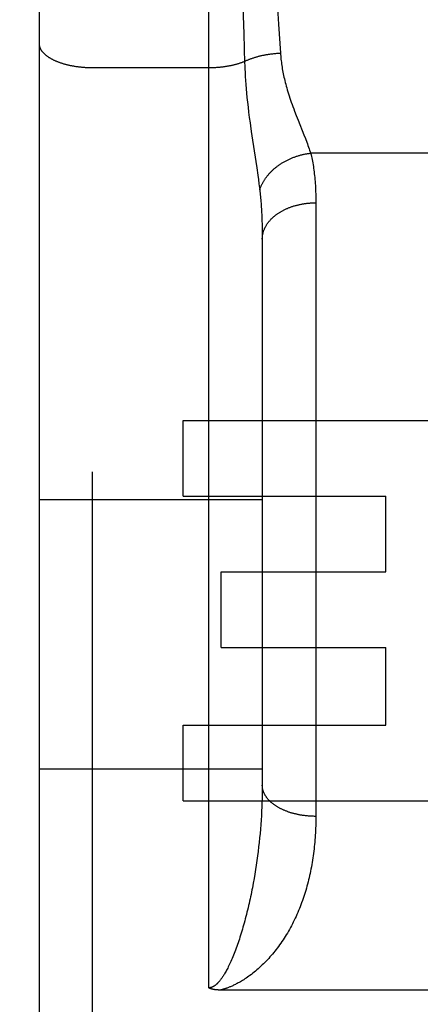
# Model space of a CAD drawing. Header units: inches. Extents: x 0 to 230, y 0 to 149.
# Tile 57 of 92: x 69.77 to 69.995, y 107.108 to 107.66. Entities that reach past the tile are written whole.
import ezdxf

# ---------------------------------------------------------------- set-up
doc = ezdxf.new("R2010")
doc.units = ezdxf.units.IN
doc.header["$LTSCALE"] = 12.635135
doc.header["$MEASUREMENT"] = 0
doc.linetypes.add('HIDDEN', pattern=[0.2, 0.1, -0.1])
doc.layers.get('0').update_dxf_attribs({"linetype": 'CONTINUOUS'})
for name, color, linetype in [('02___PRT_ALL_AXES', 7, 'CONTINUOUS'), ('DEFAULT_2', 8, 'HIDDEN'), ('DIMENSIONS', 7, 'CONTINUOUS')]:
    doc.layers.add(name, color=color, linetype=linetype)
doc.styles.get("Standard").update_dxf_attribs({"font": 'arial.ttf'})
doc.dimstyles.new('DIMSTYLE_1', dxfattribs={"dimtxt": 1.013514, "dimasz": 1.351351, "dimexe": 0.09, "dimexo": 0.07, "dimgap": 0.0375, "dimtad": 0, "dimtih": 1, "dimtoh": 1, "dimzin": 4, "dimdsep": 46, "dimtxsty": 'Standard', "dimblk": '_FILLED', "dimblk1": '_FILLED', "dimblk2": '_FILLED', "dimcen": 0.09, "dimazin": 1, "dimtfac": 1, "dimtofl": 0, "dimtmove": 0, "dimatfit": 3, "dimldrblk": '_FILLED', "dimfxl": 1, "dimtolj": 1, "dimtzin": 4, "dimarcsym": 0})

# ---------------------------------------------------------------- blocks, each defined once
blk = doc.blocks.new('_FILLED')
at = {"color": 0, "linetype": 'ByBlock'}
blk.add_solid([(0, 0), (-1, 0.2), (-1, -0.2)], dxfattribs=at)
blk = doc.blocks.new('*D16')
at = {"layer": 'DIMENSIONS', "color": 2, "linetype": 'Continuous'}
for p, q in [((55.60798, 108.0607), (55.60798, 110.93523)), ((55.60798, 110.93523), (56.79042, 110.93523)), ((54.39177, 106.9357), (57.82288, 106.9357)), ((55.60798, 106.9357), (55.60798, 104.23299))]:
    blk.add_line(p, q, dxfattribs=at)
at = {"layer": 'DIMENSIONS', "color": 2, "linetype": 'Continuous', "xscale": 1.3513513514, "yscale": 1.3513513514, "zscale": 1.3513513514}
for p, rotation in [((55.60798, 108.0607), 270), ((55.60798, 106.9357), 90)]:
    blk.add_blockref('_FILLED', p, dxfattribs=dict(at, rotation=rotation))
at = {"layer": 'DIMENSIONS', "color": 2, "linetype": 'Continuous', "insert": (57.29717, 111.44199), "char_height": 1.013514, "width": 2.7541947, "attachment_point": 1, "line_spacing_factor": 0.9}
blk.add_mtext('1.13', dxfattribs=at)

msp = doc.modelspace()

# ---------------------------------------------------------------- linework, layer by layer
at = {"layer": '02___PRT_ALL_AXES', "color": 8, "linetype": 'HIDDEN'}
for p, q in [((69.86178, 107.39298), (69.86178, 107.43542)), ((69.86178, 107.43542), (70.01791, 107.43542)), ((69.86178, 107.39298), (69.97529, 107.39298)), ((69.97529, 107.35054), (69.97529, 107.39298)), ((69.88308, 107.30811), (69.88308, 107.35054)), ((69.88308, 107.35054), (69.97529, 107.35054)), ((69.88308, 107.30811), (69.97529, 107.30811)), ((69.97529, 107.26464), (69.97529, 107.30811)), ((69.86178, 107.2222), (69.86178, 107.26464)), ((69.86178, 107.26464), (69.97529, 107.26464)), ((69.86178, 107.2222), (70.01791, 107.2222))]:
    msp.add_line(p, q, dxfattribs=at)
at = {"layer": 'DEFAULT_2', "color": 8, "linetype": 'HIDDEN'}
for p, q in [((69.81112, 106.1432), (69.81112, 107.9282)), ((69.87612, 107.1174), (69.87612, 107.9282)), ((69.78112, 107.8982), (69.78112, 106.1732)), ((69.89504, 107.67467), (69.89575, 107.65214)), ((69.91417, 107.67456), (69.91529, 107.65759)), ((69.91529, 107.65759), (69.91632, 107.64134)), ((69.81112, 107.63323), (69.87653, 107.63323)), ((69.89636, 107.63254), (69.89646, 107.6304)), ((69.89646, 107.6304), (69.89658, 107.6282)), ((69.89658, 107.6282), (69.89673, 107.62597)), ((69.89673, 107.62597), (69.89689, 107.62367)), ((69.89689, 107.62367), (69.89708, 107.62132)), ((69.89708, 107.62132), (69.8973, 107.61889)), ((69.8973, 107.61889), (69.89755, 107.61637)), ((69.89755, 107.61637), (69.89782, 107.61376)), ((69.89782, 107.61376), (69.89813, 107.61104)), ((69.89813, 107.61104), (69.89847, 107.60821)), ((69.89847, 107.60821), (69.89885, 107.60526)), ((69.89885, 107.60526), (69.89925, 107.60219)), ((69.92518, 107.60629), (69.92616, 107.60377)), ((69.92616, 107.60377), (69.92942, 107.59556)), ((69.89993, 107.5974), (69.90065, 107.59247)), ((69.92942, 107.59556), (69.93024, 107.59345)), ((69.90065, 107.59247), (69.90298, 107.57699)), ((70.00403, 107.58526), (69.93321, 107.58526)), ((69.90298, 107.57699), (69.90356, 107.57296)), ((69.90356, 107.57296), (69.90392, 107.57045)), ((69.90392, 107.57045), (69.90424, 107.56806)), ((69.93612, 107.5587), (69.93612, 107.21355)), ((69.90594, 107.54759), (69.90601, 107.54533)), ((69.90601, 107.54533), (69.90607, 107.54303)), ((69.90607, 107.54303), (69.9061, 107.54068)), ((69.9061, 107.54068), (69.90612, 107.53827)), ((69.90612, 107.53827), (69.90612, 107.23106)), ((69.78112, 107.3912), (69.90612, 107.3912)), ((72.19762, 107.31069), (45.59362, 107.31069)), ((69.78112, 107.2402), (69.90612, 107.2402)), ((69.90612, 107.23106), (69.90611, 107.22864)), ((69.90608, 107.22622), (69.90603, 107.22378)), ((69.90611, 107.22864), (69.90608, 107.22622)), ((69.90586, 107.21887), (69.90575, 107.21641)), ((69.90596, 107.22133), (69.90586, 107.21887)), ((69.90603, 107.22378), (69.90596, 107.22133)), ((69.90561, 107.21393), (69.90546, 107.21144)), ((69.90575, 107.21641), (69.90561, 107.21393)), ((69.90528, 107.20895), (69.90509, 107.20645)), ((69.90546, 107.21144), (69.90528, 107.20895)), ((69.90487, 107.20394), (69.90463, 107.20143)), ((69.90509, 107.20645), (69.90487, 107.20394)), ((69.90437, 107.19891), (69.90409, 107.19639)), ((69.90463, 107.20143), (69.90437, 107.19891)), ((69.90346, 107.19133), (69.90311, 107.18879)), ((69.90378, 107.19386), (69.90346, 107.19133)), ((69.90409, 107.19639), (69.90378, 107.19386)), ((69.90274, 107.18625), (69.90235, 107.18372)), ((69.90311, 107.18879), (69.90274, 107.18625)), ((69.90194, 107.18118), (69.90151, 107.17864)), ((69.90235, 107.18372), (69.90194, 107.18118)), ((70.05474, 107.1162), (69.88272, 107.11619))]:
    msp.add_line(p, q, dxfattribs=at)
for points in [[(69.89575, 107.65214), (69.89625, 107.6357), (69.89628, 107.63465), (69.89636, 107.63254)], [(69.78112, 107.64682), (69.78112, 107.64663), (69.78113, 107.64644), (69.78115, 107.64625), (69.78117, 107.64606), (69.78119, 107.64587), (69.78123, 107.64568), (69.78127, 107.64549), (69.78131, 107.6453), (69.78136, 107.64511), (69.78142, 107.64492), (69.78148, 107.64473), (69.78154, 107.64454), (69.78162, 107.64436), (69.7817, 107.64417), (69.78178, 107.64398), (69.78187, 107.6438), (69.78197, 107.64361), (69.78207, 107.64343), (69.78218, 107.64324), (69.78229, 107.64306), (69.78241, 107.64287), (69.78254, 107.64269), (69.78267, 107.64251), (69.7828, 107.64233), (69.78295, 107.64215), (69.78309, 107.64197), (69.78325, 107.6418), (69.7834, 107.64162), (69.78357, 107.64144), (69.78374, 107.64127), (69.78391, 107.6411), (69.78409, 107.64092), (69.78428, 107.64075), (69.78447, 107.64058), (69.78466, 107.64041), (69.78486, 107.64025), (69.78507, 107.64008), (69.78528, 107.63991), (69.7855, 107.63975), (69.78572, 107.63959), (69.78595, 107.63943), (69.78618, 107.63927), (69.78641, 107.63911), (69.78665, 107.63895), (69.7869, 107.6388), (69.78715, 107.63865), (69.78741, 107.6385), (69.78767, 107.63835), (69.78793, 107.6382), (69.7882, 107.63805), (69.78847, 107.63791), (69.78875, 107.63776), (69.78903, 107.63762), (69.78932, 107.63748), (69.78961, 107.63735), (69.78991, 107.63721), (69.79021, 107.63708), (69.79051, 107.63694), (69.79082, 107.63681), (69.79113, 107.63669), (69.79145, 107.63656), (69.79177, 107.63644), (69.79209, 107.63631), (69.79242, 107.63619), (69.79275, 107.63608), (69.79308, 107.63596), (69.79342, 107.63585), (69.79376, 107.63574), (69.79411, 107.63563), (69.79445, 107.63552), (69.79481, 107.63541), (69.79516, 107.63531), (69.79552, 107.63521), (69.79588, 107.63511), (69.79624, 107.63502), (69.79661, 107.63492), (69.79698, 107.63483), (69.79735, 107.63474), (69.79773, 107.63466), (69.7981, 107.63457), (69.79848, 107.63449), (69.79887, 107.63441), (69.79925, 107.63434), (69.79964, 107.63426), (69.80003, 107.63419), (69.80042, 107.63412), (69.80082, 107.63406), (69.80121, 107.63399), (69.80161, 107.63393), (69.80201, 107.63387), (69.80241, 107.63381), (69.80282, 107.63376), (69.80322, 107.63371), (69.80363, 107.63366), (69.80404, 107.63361), (69.80445, 107.63357), (69.80486, 107.63353), (69.80527, 107.63349), (69.80568, 107.63345), (69.8061, 107.63342), (69.80651, 107.63339), (69.80693, 107.63336), (69.80734, 107.63334), (69.80776, 107.63331), (69.80818, 107.63329), (69.8086, 107.63328), (69.80902, 107.63326), (69.80944, 107.63325), (69.80986, 107.63324), (69.81028, 107.63323), (69.8107, 107.63323), (69.81112, 107.63323)], [(69.89622, 107.63673), (69.89653, 107.63688), (69.89685, 107.63703), (69.89718, 107.63718), (69.89751, 107.63732), (69.89784, 107.63746), (69.89817, 107.6376), (69.89851, 107.63774), (69.89886, 107.63788), (69.8992, 107.63801), (69.89955, 107.63815), (69.8999, 107.63827), (69.90026, 107.6384), (69.90062, 107.63853), (69.90098, 107.63865), (69.90135, 107.63877), (69.90172, 107.63889), (69.90209, 107.639), (69.90246, 107.63911), (69.90284, 107.63922), (69.90322, 107.63933), (69.9036, 107.63944), (69.90398, 107.63954), (69.90437, 107.63964), (69.90476, 107.63974), (69.90515, 107.63983), (69.90555, 107.63992), (69.90594, 107.64001), (69.90634, 107.6401), (69.90674, 107.64018), (69.90715, 107.64026), (69.90755, 107.64034), (69.90796, 107.64042), (69.90836, 107.64049), (69.90877, 107.64056), (69.90918, 107.64063), (69.9096, 107.6407), (69.91001, 107.64076), (69.91042, 107.64082), (69.91084, 107.64087), (69.91126, 107.64093), (69.91167, 107.64098), (69.91209, 107.64102), (69.91251, 107.64107), (69.91293, 107.64111), (69.91336, 107.64115), (69.91378, 107.64119), (69.9142, 107.64122), (69.91462, 107.64125), (69.91505, 107.64128), (69.91547, 107.6413), (69.91589, 107.64132), (69.91632, 107.64134)], [(69.91632, 107.64134), (69.91637, 107.6405), (69.91644, 107.63964), (69.91652, 107.63879), (69.9166, 107.63792), (69.9167, 107.63705), (69.9168, 107.63618), (69.91692, 107.63529), (69.91705, 107.6344), (69.91718, 107.6335), (69.91733, 107.6326), (69.91749, 107.63168), (69.91767, 107.63075), (69.91785, 107.62982), (69.91805, 107.62887), (69.91826, 107.62791), (69.91848, 107.62693), (69.91872, 107.62594), (69.91897, 107.62493), (69.91924, 107.62391), (69.91952, 107.62286), (69.91982, 107.6218), (69.92014, 107.62072), (69.92047, 107.61962), (69.92082, 107.6185), (69.92119, 107.61735), (69.92157, 107.61618), (69.92197, 107.615), (69.92239, 107.6138), (69.92282, 107.61258), (69.92327, 107.61134), (69.92373, 107.61008), (69.92421, 107.60882), (69.92518, 107.60629)], [(69.87653, 107.63323), (69.87694, 107.63323), (69.87734, 107.63324), (69.87775, 107.63325), (69.87816, 107.63326), (69.87857, 107.63327), (69.87897, 107.63329), (69.87938, 107.63331), (69.87978, 107.63333), (69.88019, 107.63335), (69.88059, 107.63338), (69.88099, 107.63341), (69.8814, 107.63344), (69.8818, 107.63347), (69.8822, 107.63351), (69.88259, 107.63355), (69.88299, 107.63359), (69.88339, 107.63363), (69.88378, 107.63368), (69.88418, 107.63373), (69.88457, 107.63378), (69.88496, 107.63383), (69.88535, 107.63389), (69.88574, 107.63395), (69.88612, 107.63401), (69.88651, 107.63407), (69.88689, 107.63413), (69.88727, 107.6342), (69.88764, 107.63427), (69.88802, 107.63434), (69.88839, 107.63442), (69.88876, 107.63449), (69.88913, 107.63457), (69.8895, 107.63465), (69.88986, 107.63474), (69.89022, 107.63482), (69.89058, 107.63491), (69.89094, 107.635), (69.89129, 107.63509), (69.89164, 107.63519), (69.89199, 107.63529), (69.89233, 107.63538), (69.89268, 107.63549), (69.89301, 107.63559), (69.89335, 107.63569), (69.89368, 107.6358), (69.89401, 107.63591), (69.89434, 107.63602), (69.89466, 107.63613), (69.89498, 107.63625), (69.89529, 107.63637), (69.89561, 107.63649), (69.89591, 107.63661), (69.89622, 107.63673)], [(69.89925, 107.60219), (69.89947, 107.60062), (69.89993, 107.5974)], [(69.93024, 107.59345), (69.93101, 107.59145), (69.93137, 107.59049), (69.93171, 107.58956), (69.93204, 107.58865), (69.93235, 107.58777), (69.93265, 107.58691), (69.93294, 107.58607), (69.93321, 107.58526)], [(69.90467, 107.5647), (69.90478, 107.56503), (69.90489, 107.56536), (69.90502, 107.5657), (69.90514, 107.56603), (69.90528, 107.56636), (69.90542, 107.56669), (69.90556, 107.56702), (69.90572, 107.56735), (69.90587, 107.56768), (69.90603, 107.568), (69.9062, 107.56833), (69.90638, 107.56865), (69.90655, 107.56897), (69.90674, 107.56929), (69.90693, 107.56961), (69.90712, 107.56993), (69.90732, 107.57025), (69.90753, 107.57056), (69.90774, 107.57087), (69.90795, 107.57118), (69.90817, 107.57149), (69.9084, 107.5718), (69.90863, 107.5721), (69.90887, 107.5724), (69.90911, 107.57271), (69.90935, 107.573), (69.9096, 107.5733), (69.90986, 107.57359), (69.91012, 107.57388), (69.91038, 107.57417), (69.91065, 107.57446), (69.91093, 107.57474), (69.91121, 107.57502), (69.91149, 107.5753), (69.91178, 107.57558), (69.91207, 107.57585), (69.91236, 107.57612), (69.91266, 107.57639), (69.91297, 107.57665), (69.91328, 107.57691), (69.91359, 107.57717), (69.91391, 107.57743), (69.91423, 107.57768), (69.91455, 107.57793), (69.91488, 107.57817), (69.91521, 107.57841), (69.91555, 107.57865), (69.91589, 107.57889), (69.91623, 107.57912), (69.91657, 107.57935), (69.91692, 107.57957), (69.91728, 107.57979), (69.91763, 107.58001), (69.91799, 107.58022), (69.91835, 107.58043), (69.91872, 107.58064), (69.91909, 107.58084), (69.91946, 107.58104), (69.91983, 107.58124), (69.92021, 107.58143), (69.92059, 107.58161), (69.92097, 107.5818), (69.92135, 107.58197), (69.92174, 107.58215), (69.92213, 107.58232), (69.92252, 107.58249), (69.92291, 107.58265), (69.92331, 107.58281), (69.92371, 107.58296), (69.9241, 107.58311), (69.92451, 107.58325), (69.92491, 107.58339), (69.92531, 107.58353), (69.92572, 107.58366), (69.92613, 107.58379), (69.92654, 107.58391), (69.92695, 107.58403), (69.92736, 107.58415), (69.92777, 107.58425), (69.92819, 107.58436), (69.9286, 107.58446), (69.92902, 107.58456), (69.92943, 107.58465), (69.92985, 107.58473), (69.93027, 107.58481), (69.93069, 107.58489), (69.93111, 107.58496), (69.93153, 107.58503), (69.93195, 107.5851), (69.93237, 107.58515), (69.93279, 107.58521), (69.93321, 107.58526)], [(69.93321, 107.58526), (69.93343, 107.58438), (69.93363, 107.58348), (69.93384, 107.58257), (69.93403, 107.58165), (69.93421, 107.58071), (69.93439, 107.57976), (69.93456, 107.57879), (69.93472, 107.57781), (69.93487, 107.57681), (69.93501, 107.57579), (69.93514, 107.57476), (69.93527, 107.57372), (69.93539, 107.57265), (69.93549, 107.57158), (69.93559, 107.57049), (69.93569, 107.56938), (69.93577, 107.56825), (69.93584, 107.56711), (69.93591, 107.56596), (69.93596, 107.56479), (69.93601, 107.5636), (69.93605, 107.5624), (69.93608, 107.56118), (69.9361, 107.55995), (69.93612, 107.5587)], [(69.90424, 107.56806), (69.90453, 107.56579), (69.90467, 107.5647)], [(69.90467, 107.5647), (69.90477, 107.56379), (69.90488, 107.56287), (69.90498, 107.56194), (69.90507, 107.561), (69.90517, 107.56004), (69.90525, 107.55908), (69.90534, 107.5581), (69.90542, 107.5571), (69.90549, 107.55609), (69.90556, 107.55508), (69.90563, 107.55404), (69.90569, 107.553), (69.90575, 107.55194), (69.90581, 107.55087), (69.90586, 107.54979), (69.9059, 107.54869), (69.90594, 107.54759)], [(69.90612, 107.53706), (69.90612, 107.53734), (69.90613, 107.53763), (69.90615, 107.53791), (69.90617, 107.5382), (69.90619, 107.53848), (69.90623, 107.53877), (69.90627, 107.53905), (69.90631, 107.53934), (69.90636, 107.53962), (69.90642, 107.5399), (69.90648, 107.54019), (69.90654, 107.54047), (69.90662, 107.54075), (69.9067, 107.54103), (69.90678, 107.54131), (69.90687, 107.54159), (69.90697, 107.54187), (69.90707, 107.54215), (69.90718, 107.54242), (69.90729, 107.5427), (69.90741, 107.54297), (69.90754, 107.54324), (69.90767, 107.54352), (69.9078, 107.54379), (69.90795, 107.54406), (69.90809, 107.54432), (69.90825, 107.54459), (69.9084, 107.54485), (69.90857, 107.54512), (69.90874, 107.54538), (69.90891, 107.54564), (69.90909, 107.5459), (69.90928, 107.54615), (69.90947, 107.54641), (69.90966, 107.54666), (69.90986, 107.54691), (69.91007, 107.54716), (69.91028, 107.54741), (69.9105, 107.54765), (69.91072, 107.5479), (69.91095, 107.54814), (69.91118, 107.54838), (69.91141, 107.54861), (69.91165, 107.54885), (69.9119, 107.54908), (69.91215, 107.54931), (69.91241, 107.54954), (69.91267, 107.54976), (69.91293, 107.54998), (69.9132, 107.5502), (69.91347, 107.55042), (69.91375, 107.55064), (69.91403, 107.55085), (69.91432, 107.55106), (69.91461, 107.55126), (69.91491, 107.55147), (69.91521, 107.55167), (69.91551, 107.55186), (69.91582, 107.55206), (69.91613, 107.55225), (69.91645, 107.55244), (69.91677, 107.55263), (69.91709, 107.55281), (69.91742, 107.55299), (69.91775, 107.55317), (69.91808, 107.55334), (69.91842, 107.55351), (69.91876, 107.55368), (69.91911, 107.55384), (69.91945, 107.554), (69.91981, 107.55416), (69.92016, 107.55431), (69.92052, 107.55446), (69.92088, 107.55461), (69.92124, 107.55475), (69.92161, 107.55489), (69.92198, 107.55503), (69.92235, 107.55516), (69.92273, 107.55529), (69.9231, 107.55542), (69.92348, 107.55554), (69.92387, 107.55566), (69.92425, 107.55577), (69.92464, 107.55588), (69.92503, 107.55599), (69.92542, 107.5561), (69.92582, 107.5562), (69.92621, 107.55629), (69.92661, 107.55638), (69.92701, 107.55647), (69.92741, 107.55656), (69.92782, 107.55664), (69.92822, 107.55672), (69.92863, 107.55679), (69.92904, 107.55686), (69.92945, 107.55692), (69.92986, 107.55699), (69.93027, 107.55704), (69.93068, 107.5571), (69.9311, 107.55715), (69.93151, 107.55719), (69.93193, 107.55724), (69.93234, 107.55727), (69.93276, 107.55731), (69.93318, 107.55734), (69.9336, 107.55736), (69.93402, 107.55739), (69.93444, 107.5574), (69.93486, 107.55742), (69.93528, 107.55743), (69.9357, 107.55743), (69.93612, 107.55744)], [(69.93612, 107.21355), (69.9357, 107.21355), (69.93528, 107.21355), (69.93486, 107.21356), (69.93444, 107.21357), (69.93402, 107.21359), (69.9336, 107.21361), (69.93318, 107.21363), (69.93276, 107.21366), (69.93234, 107.21369), (69.93193, 107.21372), (69.93151, 107.21375), (69.9311, 107.21379), (69.93068, 107.21384), (69.93027, 107.21388), (69.92986, 107.21393), (69.92945, 107.21399), (69.92904, 107.21404), (69.92863, 107.2141), (69.92822, 107.21416), (69.92782, 107.21423), (69.92741, 107.2143), (69.92701, 107.21437), (69.92661, 107.21445), (69.92621, 107.21453), (69.92582, 107.21461), (69.92542, 107.2147), (69.92503, 107.21479), (69.92464, 107.21488), (69.92425, 107.21498), (69.92387, 107.21507), (69.92348, 107.21518), (69.9231, 107.21528), (69.92273, 107.21539), (69.92235, 107.2155), (69.92198, 107.21561), (69.92161, 107.21573), (69.92124, 107.21585), (69.92088, 107.21598), (69.92052, 107.2161), (69.92016, 107.21623), (69.91981, 107.21636), (69.91945, 107.2165), (69.91911, 107.21664), (69.91876, 107.21678), (69.91842, 107.21692), (69.91808, 107.21707), (69.91775, 107.21722), (69.91742, 107.21737), (69.91709, 107.21752), (69.91677, 107.21768), (69.91645, 107.21784), (69.91613, 107.218), (69.91582, 107.21817), (69.91551, 107.21833), (69.91521, 107.2185), (69.91491, 107.21868), (69.91461, 107.21885), (69.91432, 107.21903), (69.91403, 107.21921), (69.91375, 107.21939), (69.91347, 107.21957), (69.9132, 107.21976), (69.91293, 107.21995), (69.91267, 107.22014), (69.91241, 107.22033), (69.91215, 107.22053), (69.9119, 107.22073), (69.91165, 107.22092), (69.91141, 107.22113), (69.91118, 107.22133), (69.91095, 107.22153), (69.91072, 107.22174), (69.9105, 107.22195), (69.91028, 107.22216), (69.91007, 107.22237), (69.90986, 107.22259), (69.90966, 107.2228), (69.90947, 107.22302), (69.90928, 107.22324), (69.90909, 107.22346), (69.90891, 107.22368), (69.90874, 107.22391), (69.90857, 107.22413), (69.9084, 107.22436), (69.90825, 107.22458), (69.90809, 107.22481), (69.90795, 107.22504), (69.9078, 107.22527), (69.90767, 107.22551), (69.90754, 107.22574), (69.90741, 107.22597), (69.90729, 107.22621), (69.90718, 107.22645), (69.90707, 107.22668), (69.90697, 107.22692), (69.90687, 107.22716), (69.90678, 107.2274), (69.9067, 107.22764), (69.90662, 107.22788), (69.90654, 107.22812), (69.90648, 107.22837), (69.90642, 107.22861), (69.90636, 107.22885), (69.90631, 107.2291), (69.90627, 107.22934), (69.90623, 107.22959), (69.90619, 107.22983), (69.90617, 107.23008), (69.90615, 107.23032), (69.90613, 107.23057), (69.90612, 107.23081), (69.90612, 107.23106)], [(69.93612, 107.21355), (69.93612, 107.21222), (69.9361, 107.21089), (69.93607, 107.20957), (69.93604, 107.20825), (69.93599, 107.20694), (69.93594, 107.20563), (69.93587, 107.20432), (69.93579, 107.20302), (69.9357, 107.20172), (69.93561, 107.20042), (69.9355, 107.19913), (69.93538, 107.19784), (69.93525, 107.19656), (69.93511, 107.19528), (69.93496, 107.19401), (69.9348, 107.19274), (69.93463, 107.19148), (69.93445, 107.19022), (69.93425, 107.18897), (69.93405, 107.18772), (69.93384, 107.18648), (69.93361, 107.18524), (69.93338, 107.18401), (69.93314, 107.18279), (69.93288, 107.18157), (69.93261, 107.18035), (69.93234, 107.17915), (69.93205, 107.17794), (69.93175, 107.17675), (69.93144, 107.17556), (69.93113, 107.17438), (69.9308, 107.1732), (69.93045, 107.17203), (69.9301, 107.17087), (69.92974, 107.16971), (69.92937, 107.16856), (69.92898, 107.16742), (69.92859, 107.16629), (69.92818, 107.16516), (69.92776, 107.16404), (69.92734, 107.16292), (69.9269, 107.16182), (69.92645, 107.16072), (69.92599, 107.15962), (69.92551, 107.15854), (69.92503, 107.15746), (69.92454, 107.1564), (69.92403, 107.15534), (69.92351, 107.15428), (69.92298, 107.15324), (69.92244, 107.1522), (69.92189, 107.15118), (69.92133, 107.15016), (69.92076, 107.14915), (69.92017, 107.14815), (69.91958, 107.14716), (69.91897, 107.14618), (69.91836, 107.14521), (69.91774, 107.14426), (69.91711, 107.14332), (69.91647, 107.1424), (69.91583, 107.14149), (69.91518, 107.1406), (69.91452, 107.13972), (69.91386, 107.13885), (69.91318, 107.138), (69.91251, 107.13716), (69.91182, 107.13634), (69.91113, 107.13553), (69.91044, 107.13473), (69.90973, 107.13395), (69.90902, 107.13318), (69.90831, 107.13243), (69.90758, 107.13169), (69.90686, 107.13096), (69.90612, 107.13024)], [(69.90151, 107.17864), (69.90105, 107.1761), (69.90082, 107.17483), (69.90058, 107.17357), (69.90033, 107.1723), (69.90008, 107.17104), (69.89982, 107.16978), (69.89955, 107.16852), (69.89928, 107.16726), (69.89901, 107.166), (69.89873, 107.16475), (69.89844, 107.1635), (69.89815, 107.16226), (69.89785, 107.16101), (69.89755, 107.15978), (69.89724, 107.15855), (69.89693, 107.15734), (69.89661, 107.15613), (69.8963, 107.15494), (69.89597, 107.15376), (69.89565, 107.15259), (69.89532, 107.15144), (69.89499, 107.1503), (69.89465, 107.14917), (69.89431, 107.14805), (69.89397, 107.14695), (69.89363, 107.14585), (69.89328, 107.14478), (69.89293, 107.14371), (69.89257, 107.14266), (69.89221, 107.14163), (69.89185, 107.1406), (69.89149, 107.1396), (69.89112, 107.1386)], [(69.89112, 107.1386), (69.89075, 107.13762), (69.89038, 107.13666), (69.89, 107.13572), (69.88963, 107.1348), (69.88925, 107.13391), (69.88888, 107.13304), (69.88851, 107.1322), (69.88815, 107.1314), (69.88779, 107.13062), (69.88744, 107.12988), (69.8871, 107.12918), (69.88676, 107.12851), (69.88643, 107.12787), (69.88611, 107.12727), (69.8858, 107.1267), (69.8855, 107.12616), (69.88521, 107.12565), (69.88493, 107.12517), (69.88465, 107.12471), (69.88439, 107.12429), (69.88413, 107.12388), (69.88388, 107.12351), (69.88364, 107.12315), (69.88341, 107.12281), (69.88318, 107.1225), (69.88297, 107.1222), (69.88276, 107.12192), (69.88255, 107.12166), (69.88236, 107.12141), (69.88216, 107.12118), (69.88198, 107.12096), (69.8818, 107.12075), (69.88163, 107.12055), (69.88146, 107.12037), (69.88129, 107.12019), (69.88113, 107.12003), (69.88098, 107.11987), (69.88083, 107.11972), (69.88068, 107.11958), (69.88054, 107.11945), (69.8804, 107.11933), (69.88026, 107.11921), (69.88013, 107.1191), (69.88, 107.11899), (69.87987, 107.11889), (69.87975, 107.1188), (69.87963, 107.11871), (69.87951, 107.11862), (69.87939, 107.11854), (69.87928, 107.11846), (69.87917, 107.11839), (69.87906, 107.11832), (69.87895, 107.11826), (69.87885, 107.1182), (69.87875, 107.11814), (69.87865, 107.11809), (69.87855, 107.11804), (69.87846, 107.11799), (69.87837, 107.11794), (69.87828, 107.1179), (69.8782, 107.11786), (69.87811, 107.11783), (69.87803, 107.11779), (69.87795, 107.11776), (69.87787, 107.11773), (69.8778, 107.11771), (69.87772, 107.11768), (69.87765, 107.11766), (69.87758, 107.11763), (69.87751, 107.11761), (69.87745, 107.11759), (69.87738, 107.11757), (69.87731, 107.11756), (69.87725, 107.11754), (69.87719, 107.11753), (69.87713, 107.11751), (69.87707, 107.1175), (69.87701, 107.11749), (69.87695, 107.11748), (69.87689, 107.11747), (69.87683, 107.11746), (69.87677, 107.11745), (69.87672, 107.11744), (69.87666, 107.11744), (69.87661, 107.11743), (69.87655, 107.11742), (69.8765, 107.11742), (69.87644, 107.11742), (69.87639, 107.11741), (69.87634, 107.11741), (69.87628, 107.11741), (69.87623, 107.11741), (69.87617, 107.1174), (69.87612, 107.1174)], [(69.90612, 107.13024), (69.90537, 107.12953), (69.90461, 107.12883), (69.90384, 107.12814), (69.90307, 107.12747), (69.90229, 107.12681), (69.90152, 107.12618), (69.90075, 107.12557), (69.89999, 107.12498), (69.89924, 107.12441), (69.89851, 107.12388), (69.89778, 107.12337), (69.89708, 107.12288), (69.89639, 107.12242), (69.89572, 107.12199), (69.89507, 107.12158), (69.89444, 107.12119), (69.89383, 107.12083), (69.89324, 107.12049), (69.89266, 107.12017), (69.89211, 107.11988), (69.89158, 107.1196), (69.89107, 107.11933), (69.89057, 107.11909), (69.89009, 107.11886), (69.88963, 107.11864), (69.88919, 107.11844), (69.88876, 107.11825), (69.88835, 107.11807), (69.88795, 107.11791), (69.88756, 107.11775), (69.88719, 107.1176), (69.88682, 107.11746), (69.88647, 107.11733), (69.88613, 107.11721), (69.8858, 107.1171), (69.88548, 107.11699), (69.88517, 107.11689), (69.88487, 107.11679), (69.88458, 107.1167), (69.88429, 107.11661), (69.88401, 107.11653), (69.88374, 107.11646), (69.88347, 107.11639), (69.88321, 107.11632), (69.88296, 107.11625), (69.88272, 107.11619)], [(69.88272, 107.11619), (69.8825, 107.1162), (69.88229, 107.1162), (69.88208, 107.1162), (69.88187, 107.11621), (69.88167, 107.11621), (69.88148, 107.11622), (69.88128, 107.11623), (69.8811, 107.11624), (69.88091, 107.11626), (69.88073, 107.11627), (69.88055, 107.11628), (69.88037, 107.1163), (69.8802, 107.11632), (69.88003, 107.11634), (69.87987, 107.11636), (69.87971, 107.11638), (69.87955, 107.1164), (69.87939, 107.11642), (69.87924, 107.11644), (69.87909, 107.11647), (69.87894, 107.1165), (69.8788, 107.11652), (69.87866, 107.11655), (69.87852, 107.11658), (69.87839, 107.11661), (69.87825, 107.11664), (69.87812, 107.11667), (69.878, 107.1167), (69.87787, 107.11673), (69.87775, 107.11677), (69.87763, 107.1168), (69.87751, 107.11684), (69.8774, 107.11687), (69.87729, 107.11691), (69.87718, 107.11695), (69.87707, 107.11698), (69.87696, 107.11702), (69.87686, 107.11706), (69.87676, 107.1171), (69.87666, 107.11714), (69.87657, 107.11719), (69.87647, 107.11723), (69.87638, 107.11727), (69.87629, 107.11731), (69.87621, 107.11736), (69.87612, 107.1174)]]:
    msp.add_lwpolyline(points, dxfattribs=at)

# ---------------------------------------------------------------- dimensions: what is measured, and where the dimension line sits
at = {"layer": 'DIMENSIONS', "color": 2, "linetype": 'Continuous'}
dim = msp.add_linear_dim(base=(55.6079840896, 108.0606976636), p1=(57.8928756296, 106.9356976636), p2=(72.8641208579, 108.0606976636), angle=90, dimstyle='DIMSTYLE_1', dxfattribs=at)
dim.commit()
dim.dimension.update_dxf_attribs({"geometry": '*D16', "text_midpoint": (58.7181666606, 110.9295778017), "dimtype": 160})

doc.saveas('drawing.dxf')
